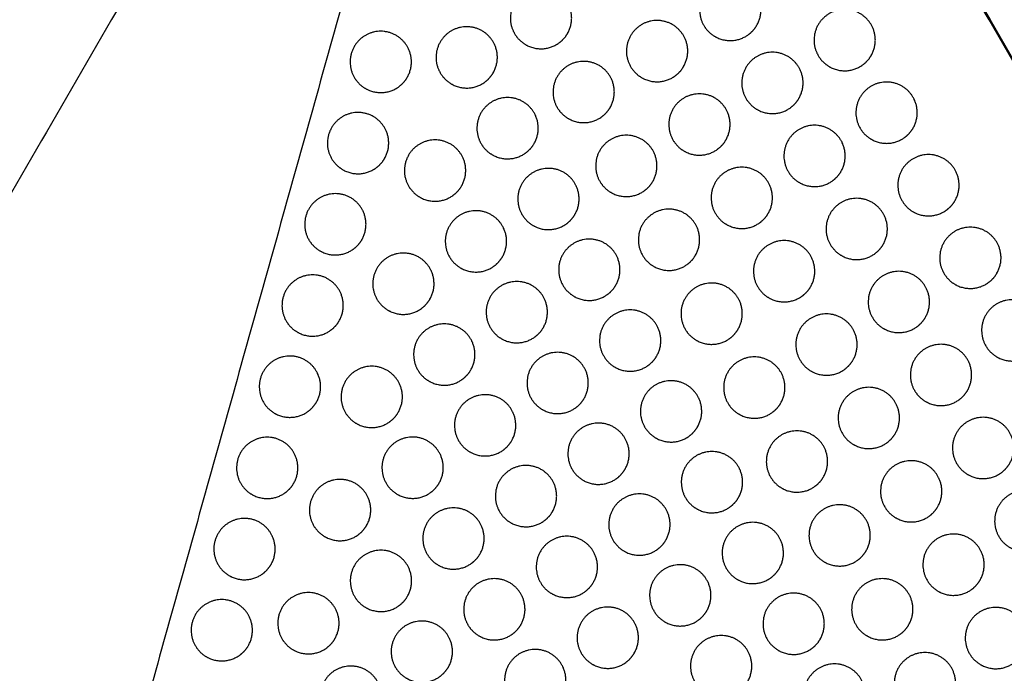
# Model space of a CAD drawing. Header units: millimetres. Extents: x -125 to 375, y 0 to 433.
# Tile 27 of 29: x 198 to 294, y 295 to 359. Entities that reach past the tile are written whole.
import ezdxf

# ---------------------------------------------------------------- set-up
doc = ezdxf.new("R2010")
doc.units = ezdxf.units.MM
doc.layers.add('Make2D$Visible$Curves', color=7, linetype='Continuous', true_color=0x000000)
doc.layers.add('Make2D$Visible$SceneSilhouetteCurves', color=7, linetype='Continuous', lineweight=50, true_color=0x000000)

msp = doc.modelspace()

# ---------------------------------------------------------------- linework, layer by layer
at = {"layer": 'Make2D$Visible$Curves', "color": 18, "lineweight": -3, "true_color": 0x000000}
for points in [[(250, 433.013), (185.501, 367.083), (121.001, 301.152)], [(250, 433.013), (187.5, 324.76), (125, 216.506)], [(250, 433.013), (225.153, 344.189), (200.305, 255.366)]]:
    msp.add_open_spline(points, degree=2, dxfattribs=at)
at = {"layer": 'Make2D$Visible$Curves', "color": 18, "true_color": 0x000000}
msp.add_open_spline([(250, 433.013), (312.5, 324.76), (375, 216.506)], degree=2, dxfattribs=at)
at = {"layer": 'Make2D$Visible$Curves', "color": 18, "lineweight": -3, "true_color": 0x000000}
for points in [[(270.201, 358.041), (269.799, 357.345), (269.103, 356.943), (267.603, 356.077), (266.103, 356.943), (265.407, 357.345), (265.005, 358.041), (263.505, 360.639), (266.103, 362.139), (268.701, 363.639), (270.201, 361.041), (271.067, 359.541), (270.201, 358.041)], [(251.68, 357.239), (251.278, 356.543), (250.582, 356.141), (249.082, 355.275), (247.582, 356.141), (246.886, 356.543), (246.484, 357.239), (244.984, 359.837), (247.582, 361.337), (250.18, 362.837), (251.68, 360.239), (252.546, 358.739), (251.68, 357.239)], [(281.399, 355.086), (280.997, 354.39), (280.301, 353.988), (278.801, 353.122), (277.301, 353.988), (276.605, 354.39), (276.203, 355.086), (274.703, 357.685), (277.301, 359.185), (279.899, 360.685), (281.399, 358.086), (282.265, 356.586), (281.399, 355.086)], [(263.038, 354.007), (262.636, 353.311), (261.94, 352.909), (260.44, 352.043), (258.94, 352.909), (258.244, 353.311), (257.842, 354.007), (256.342, 356.605), (258.94, 358.105), (261.538, 359.605), (263.038, 357.007), (263.904, 355.507), (263.038, 354.007)], [(244.407, 353.396), (244.005, 352.699), (243.309, 352.298), (241.809, 351.431), (240.309, 352.298), (239.613, 352.699), (239.211, 353.396), (237.711, 355.994), (240.309, 357.494), (242.907, 358.994), (244.407, 356.396), (245.273, 354.896), (244.407, 353.396)], [(235.996, 352.951), (235.594, 352.255), (234.898, 351.853), (233.398, 350.987), (231.898, 351.853), (231.202, 352.255), (230.8, 352.951), (229.3, 355.549), (231.898, 357.049), (234.496, 358.549), (235.996, 355.951), (236.862, 354.451), (235.996, 352.951)], [(274.326, 350.897), (273.924, 350.2), (273.228, 349.798), (271.728, 348.932), (270.228, 349.798), (269.532, 350.2), (269.13, 350.897), (267.63, 353.495), (270.228, 354.995), (272.826, 356.495), (274.326, 353.897), (275.192, 352.397), (274.326, 350.897)], [(255.855, 350.008), (255.453, 349.312), (254.757, 348.91), (253.257, 348.044), (251.757, 348.91), (251.061, 349.312), (250.659, 350.008), (249.159, 352.606), (251.757, 354.106), (254.355, 355.606), (255.855, 353.008), (256.721, 351.508), (255.855, 350.008)], [(285.499, 347.985), (285.097, 347.289), (284.401, 346.887), (282.901, 346.021), (281.401, 346.887), (280.705, 347.289), (280.303, 347.985), (278.803, 350.583), (281.401, 352.083), (283.999, 353.583), (285.499, 350.985), (286.365, 349.485), (285.499, 347.985)], [(248.407, 346.467), (248.005, 345.771), (247.309, 345.369), (245.809, 344.503), (244.309, 345.369), (243.613, 345.771), (243.211, 346.467), (241.711, 349.065), (244.309, 350.565), (246.907, 352.065), (248.407, 349.467), (249.273, 347.967), (248.407, 346.467)], [(267.183, 346.828), (266.781, 346.132), (266.085, 345.73), (264.585, 344.864), (263.085, 345.73), (262.389, 346.132), (261.987, 346.828), (260.487, 349.426), (263.085, 350.926), (265.683, 352.426), (267.183, 349.828), (268.049, 348.328), (267.183, 346.828)], [(233.773, 345.006), (233.372, 344.31), (232.675, 343.908), (231.175, 343.042), (229.675, 343.908), (228.979, 344.31), (228.577, 345.006), (227.077, 347.604), (229.675, 349.104), (232.273, 350.604), (233.773, 348.006), (234.639, 346.506), (233.773, 345.006)], [(278.451, 343.752), (278.049, 343.056), (277.353, 342.654), (275.853, 341.788), (274.353, 342.654), (273.657, 343.056), (273.255, 343.752), (271.755, 346.35), (274.353, 347.85), (276.951, 349.35), (278.451, 346.752), (279.317, 345.252), (278.451, 343.752)], [(260.03, 342.776), (259.628, 342.08), (258.932, 341.678), (257.432, 340.812), (255.932, 341.678), (255.236, 342.08), (254.834, 342.776), (253.334, 345.375), (255.932, 346.875), (258.53, 348.375), (260.03, 345.776), (260.896, 344.276), (260.03, 342.776)], [(241.309, 342.321), (240.907, 341.625), (240.211, 341.223), (238.711, 340.357), (237.211, 341.223), (236.515, 341.625), (236.113, 342.321), (234.613, 344.919), (237.211, 346.419), (239.809, 347.919), (241.309, 345.321), (242.175, 343.821), (241.309, 342.321)], [(289.599, 340.884), (289.197, 340.187), (288.501, 339.786), (287.001, 338.92), (285.501, 339.786), (284.805, 340.187), (284.403, 340.884), (282.903, 343.482), (285.501, 344.982), (288.099, 346.482), (289.599, 343.884), (290.465, 342.384), (289.599, 340.884)], [(252.407, 339.539), (252.005, 338.843), (251.309, 338.441), (249.809, 337.575), (248.309, 338.441), (247.613, 338.843), (247.211, 339.539), (245.711, 342.137), (248.309, 343.637), (250.907, 345.137), (252.407, 342.539), (253.273, 341.039), (252.407, 339.539)], [(271.328, 339.648), (270.926, 338.952), (270.23, 338.55), (268.73, 337.684), (267.23, 338.55), (266.534, 338.952), (266.132, 339.648), (264.632, 342.247), (267.23, 343.747), (269.828, 345.247), (271.328, 342.648), (272.194, 341.148), (271.328, 339.648)], [(231.551, 337.061), (231.149, 336.365), (230.453, 335.963), (228.953, 335.097), (227.453, 335.963), (226.757, 336.365), (226.355, 337.061), (224.855, 339.659), (227.453, 341.159), (230.051, 342.659), (231.551, 340.061), (232.417, 338.561), (231.551, 337.061)], [(282.576, 336.607), (282.174, 335.911), (281.478, 335.509), (279.978, 334.643), (278.478, 335.509), (277.782, 335.911), (277.38, 336.607), (275.88, 339.205), (278.478, 340.705), (281.076, 342.205), (282.576, 339.607), (283.442, 338.107), (282.576, 336.607)], [(245.309, 335.393), (244.907, 334.696), (244.211, 334.294), (242.711, 333.428), (241.211, 334.294), (240.515, 334.696), (240.113, 335.393), (238.613, 337.991), (241.211, 339.491), (243.809, 340.991), (245.309, 338.393), (246.175, 336.893), (245.309, 335.393)], [(264.205, 335.545), (263.803, 334.849), (263.107, 334.447), (261.607, 333.581), (260.107, 334.447), (259.411, 334.849), (259.009, 335.545), (257.509, 338.143), (260.107, 339.643), (262.705, 341.143), (264.205, 338.545), (265.071, 337.045), (264.205, 335.545)], [(293.699, 333.782), (293.297, 333.086), (292.601, 332.684), (291.101, 331.818), (289.601, 332.684), (288.905, 333.086), (288.503, 333.782), (287.003, 336.38), (289.601, 337.88), (292.199, 339.38), (293.699, 336.782), (294.565, 335.282), (293.699, 333.782)], [(256.407, 332.611), (256.005, 331.915), (255.309, 331.513), (253.809, 330.647), (252.309, 331.513), (251.613, 331.915), (251.211, 332.611), (249.711, 335.209), (252.309, 336.709), (254.907, 338.209), (256.407, 335.611), (257.273, 334.111), (256.407, 332.611)], [(275.473, 332.469), (275.071, 331.773), (274.375, 331.371), (272.875, 330.505), (271.375, 331.371), (270.679, 331.773), (270.277, 332.469), (268.777, 335.067), (271.375, 336.567), (273.973, 338.067), (275.473, 335.469), (276.339, 333.969), (275.473, 332.469)], [(238.211, 331.246), (237.809, 330.55), (237.113, 330.148), (235.613, 329.282), (234.113, 330.148), (233.417, 330.55), (233.015, 331.246), (231.515, 333.844), (234.113, 335.344), (236.711, 336.844), (238.211, 334.246), (239.077, 332.746), (238.211, 331.246)], [(229.328, 329.116), (228.926, 328.42), (228.23, 328.018), (226.73, 327.152), (225.23, 328.018), (224.534, 328.42), (224.132, 329.116), (222.632, 331.714), (225.23, 333.214), (227.828, 334.714), (229.328, 332.116), (230.194, 330.616), (229.328, 329.116)], [(286.701, 329.462), (286.299, 328.766), (285.603, 328.364), (284.103, 327.498), (282.603, 328.364), (281.907, 328.766), (281.505, 329.462), (280.005, 332.06), (282.603, 333.56), (285.201, 335.06), (286.701, 332.462), (287.567, 330.962), (286.701, 329.462)], [(249.309, 328.464), (248.907, 327.768), (248.211, 327.366), (246.711, 326.5), (245.211, 327.366), (244.515, 327.768), (244.113, 328.464), (242.613, 331.062), (245.211, 332.562), (247.809, 334.062), (249.309, 331.464), (250.175, 329.964), (249.309, 328.464)], [(268.38, 328.314), (267.978, 327.618), (267.282, 327.216), (265.782, 326.35), (264.282, 327.216), (263.586, 327.618), (263.184, 328.314), (261.684, 330.912), (264.282, 332.412), (266.88, 333.912), (268.38, 331.314), (269.246, 329.814), (268.38, 328.314)], [(297.799, 326.681), (297.397, 325.985), (296.701, 325.583), (295.201, 324.717), (293.701, 325.583), (293.005, 325.985), (292.603, 326.681), (291.103, 329.279), (293.701, 330.779), (296.299, 332.279), (297.799, 329.681), (298.665, 328.181), (297.799, 326.681)], [(260.407, 325.683), (260.005, 324.987), (259.309, 324.585), (257.809, 323.719), (256.309, 324.585), (255.613, 324.987), (255.211, 325.683), (253.711, 328.281), (256.309, 329.781), (258.907, 331.281), (260.407, 328.683), (261.273, 327.183), (260.407, 325.683)], [(279.618, 325.29), (279.216, 324.594), (278.52, 324.192), (277.02, 323.326), (275.52, 324.192), (274.824, 324.594), (274.422, 325.29), (272.922, 327.888), (275.52, 329.388), (278.118, 330.888), (279.618, 328.29), (280.484, 326.79), (279.618, 325.29)], [(242.211, 324.318), (241.809, 323.622), (241.113, 323.22), (239.613, 322.354), (238.113, 323.22), (237.417, 323.622), (237.015, 324.318), (235.515, 326.916), (238.113, 328.416), (240.711, 329.916), (242.211, 327.318), (243.077, 325.818), (242.211, 324.318)], [(290.826, 322.318), (290.424, 321.622), (289.728, 321.22), (288.228, 320.354), (286.728, 321.22), (286.032, 321.622), (285.63, 322.318), (284.13, 324.916), (286.728, 326.416), (289.326, 327.916), (290.826, 325.318), (291.692, 323.818), (290.826, 322.318)], [(253.309, 321.536), (252.907, 320.84), (252.211, 320.438), (250.711, 319.572), (249.211, 320.438), (248.515, 320.84), (248.113, 321.536), (246.613, 324.134), (249.211, 325.634), (251.809, 327.134), (253.309, 324.536), (254.175, 323.036), (253.309, 321.536)], [(227.106, 321.171), (226.704, 320.475), (226.008, 320.073), (224.508, 319.207), (223.008, 320.073), (222.312, 320.475), (221.91, 321.171), (220.41, 323.769), (223.008, 325.269), (225.606, 326.769), (227.106, 324.171), (227.972, 322.671), (227.106, 321.171)], [(272.555, 321.083), (272.153, 320.386), (271.457, 319.984), (269.957, 319.118), (268.457, 319.984), (267.761, 320.386), (267.359, 321.083), (265.859, 323.681), (268.457, 325.181), (271.055, 326.681), (272.555, 324.083), (273.421, 322.583), (272.555, 321.083)], [(235.113, 320.171), (234.711, 319.475), (234.015, 319.073), (232.515, 318.207), (231.015, 319.073), (230.319, 319.475), (229.917, 320.171), (228.417, 322.769), (231.015, 324.269), (233.613, 325.769), (235.113, 323.171), (235.979, 321.671), (235.113, 320.171)], [(264.407, 318.755), (264.005, 318.058), (263.309, 317.656), (261.809, 316.79), (260.309, 317.656), (259.613, 318.058), (259.211, 318.755), (257.711, 321.353), (260.309, 322.853), (262.907, 324.353), (264.407, 321.755), (265.273, 320.255), (264.407, 318.755)], [(246.211, 317.39), (245.809, 316.693), (245.113, 316.291), (243.613, 315.425), (242.113, 316.291), (241.417, 316.693), (241.015, 317.39), (239.515, 319.988), (242.113, 321.488), (244.711, 322.988), (246.211, 320.39), (247.077, 318.89), (246.211, 317.39)], [(283.763, 318.11), (283.361, 317.414), (282.665, 317.012), (281.165, 316.146), (279.665, 317.012), (278.969, 317.414), (278.567, 318.11), (277.067, 320.709), (279.665, 322.209), (282.263, 323.709), (283.763, 321.11), (284.629, 319.61), (283.763, 318.11)], [(257.309, 314.608), (256.907, 313.912), (256.211, 313.51), (254.711, 312.644), (253.211, 313.51), (252.515, 313.912), (252.113, 314.608), (250.613, 317.206), (253.211, 318.706), (255.809, 320.206), (257.309, 317.608), (258.175, 316.108), (257.309, 314.608)], [(294.951, 315.173), (294.549, 314.477), (293.853, 314.075), (292.353, 313.209), (290.853, 314.075), (290.157, 314.477), (289.755, 315.173), (288.255, 317.771), (290.853, 319.271), (293.451, 320.771), (294.951, 318.173), (295.817, 316.673), (294.951, 315.173)], [(276.73, 313.851), (276.328, 313.155), (275.632, 312.753), (274.132, 311.887), (272.632, 312.753), (271.936, 313.155), (271.534, 313.851), (270.034, 316.449), (272.632, 317.949), (275.23, 319.449), (276.73, 316.851), (277.596, 315.351), (276.73, 313.851)], [(224.883, 313.226), (224.481, 312.53), (223.785, 312.128), (222.285, 311.262), (220.785, 312.128), (220.089, 312.53), (219.687, 313.226), (218.187, 315.824), (220.785, 317.324), (223.383, 318.824), (224.883, 316.226), (225.749, 314.726), (224.883, 313.226)], [(239.113, 313.243), (238.711, 312.547), (238.015, 312.145), (236.515, 311.279), (235.015, 312.145), (234.319, 312.547), (233.917, 313.243), (232.417, 315.841), (235.015, 317.341), (237.613, 318.841), (239.113, 316.243), (239.979, 314.743), (239.113, 313.243)], [(268.407, 311.826), (268.005, 311.13), (267.309, 310.728), (265.809, 309.862), (264.309, 310.728), (263.613, 311.13), (263.211, 311.826), (261.711, 314.424), (264.309, 315.924), (266.907, 317.424), (268.407, 314.826), (269.273, 313.326), (268.407, 311.826)], [(287.908, 310.931), (287.506, 310.235), (286.81, 309.833), (285.31, 308.967), (283.81, 309.833), (283.114, 310.235), (282.712, 310.931), (281.212, 313.529), (283.81, 315.029), (286.408, 316.529), (287.908, 313.931), (288.774, 312.431), (287.908, 310.931)], [(250.211, 310.461), (249.809, 309.765), (249.113, 309.363), (247.613, 308.497), (246.113, 309.363), (245.417, 309.765), (245.015, 310.461), (243.515, 313.059), (246.113, 314.559), (248.711, 316.059), (250.211, 313.461), (251.077, 311.961), (250.211, 310.461)], [(232.015, 309.096), (231.613, 308.4), (230.917, 307.998), (229.417, 307.132), (227.917, 307.998), (227.221, 308.4), (226.819, 309.096), (225.319, 311.694), (227.917, 313.194), (230.515, 314.694), (232.015, 312.096), (232.881, 310.596), (232.015, 309.096)], [(299.076, 308.028), (298.674, 307.332), (297.978, 306.93), (296.478, 306.064), (294.978, 306.93), (294.282, 307.332), (293.88, 308.028), (292.38, 310.626), (294.978, 312.126), (297.576, 313.626), (299.076, 311.028), (299.942, 309.528), (299.076, 308.028)], [(261.309, 307.68), (260.907, 306.984), (260.211, 306.582), (258.711, 305.716), (257.211, 306.582), (256.515, 306.984), (256.113, 307.68), (254.613, 310.278), (257.211, 311.778), (259.809, 313.278), (261.309, 310.68), (262.175, 309.18), (261.309, 307.68)], [(243.113, 306.315), (242.711, 305.619), (242.015, 305.217), (240.515, 304.351), (239.015, 305.217), (238.319, 305.619), (237.917, 306.315), (236.417, 308.913), (239.015, 310.413), (241.613, 311.913), (243.113, 309.315), (243.979, 307.815), (243.113, 306.315)], [(280.905, 306.62), (280.503, 305.924), (279.807, 305.522), (278.307, 304.656), (276.807, 305.522), (276.111, 305.924), (275.709, 306.62), (274.209, 309.218), (276.807, 310.718), (279.405, 312.218), (280.905, 309.62), (281.771, 308.12), (280.905, 306.62)], [(222.661, 305.281), (222.259, 304.585), (221.563, 304.183), (220.063, 303.317), (218.563, 304.183), (217.867, 304.585), (217.465, 305.281), (215.965, 307.879), (218.563, 309.379), (221.161, 310.879), (222.661, 308.281), (223.527, 306.781), (222.661, 305.281)], [(272.407, 304.898), (272.005, 304.202), (271.309, 303.8), (269.809, 302.934), (268.309, 303.8), (267.613, 304.202), (267.211, 304.898), (265.711, 307.496), (268.309, 308.996), (270.907, 310.496), (272.407, 307.898), (273.273, 306.398), (272.407, 304.898)], [(254.211, 303.533), (253.809, 302.837), (253.113, 302.435), (251.613, 301.569), (250.113, 302.435), (249.417, 302.837), (249.015, 303.533), (247.515, 306.131), (250.113, 307.631), (252.711, 309.131), (254.211, 306.533), (255.077, 305.033), (254.211, 303.533)], [(292.053, 303.752), (291.651, 303.056), (290.955, 302.654), (289.455, 301.788), (287.955, 302.654), (287.259, 303.056), (286.857, 303.752), (285.357, 306.35), (287.955, 307.85), (290.553, 309.35), (292.053, 306.752), (292.919, 305.252), (292.053, 303.752)], [(236.015, 302.168), (235.613, 301.472), (234.917, 301.07), (233.417, 300.204), (231.917, 301.07), (231.221, 301.472), (230.819, 302.168), (229.319, 304.766), (231.917, 306.266), (234.515, 307.766), (236.015, 305.168), (236.881, 303.668), (236.015, 302.168)], [(265.309, 300.752), (264.907, 300.055), (264.211, 299.653), (262.711, 298.787), (261.211, 299.653), (260.515, 300.055), (260.113, 300.752), (258.613, 303.35), (261.211, 304.85), (263.809, 306.35), (265.309, 303.752), (266.175, 302.252), (265.309, 300.752)], [(247.113, 299.386), (246.711, 298.69), (246.015, 298.288), (244.515, 297.422), (243.015, 298.288), (242.319, 298.69), (241.917, 299.386), (240.417, 301.985), (243.015, 303.485), (245.613, 304.985), (247.113, 302.386), (247.979, 300.886), (247.113, 299.386)], [(285.08, 299.389), (284.678, 298.692), (283.982, 298.291), (282.482, 297.425), (280.982, 298.291), (280.286, 298.692), (279.884, 299.389), (278.384, 301.987), (280.982, 303.487), (283.58, 304.987), (285.08, 302.389), (285.946, 300.889), (285.08, 299.389)], [(220.438, 297.336), (220.036, 296.64), (219.34, 296.238), (217.84, 295.372), (216.34, 296.238), (215.644, 296.64), (215.242, 297.336), (213.742, 299.934), (216.34, 301.434), (218.938, 302.934), (220.438, 300.336), (221.304, 298.836), (220.438, 297.336)], [(228.917, 298.021), (228.515, 297.325), (227.819, 296.923), (226.319, 296.057), (224.819, 296.923), (224.122, 297.325), (223.721, 298.021), (222.221, 300.62), (224.819, 302.12), (227.417, 303.62), (228.917, 301.021), (229.783, 299.521), (228.917, 298.021)], [(276.407, 297.97), (276.005, 297.274), (275.309, 296.872), (273.809, 296.006), (272.309, 296.872), (271.613, 297.274), (271.211, 297.97), (269.711, 300.568), (272.309, 302.068), (274.907, 303.568), (276.407, 300.97), (277.273, 299.47), (276.407, 297.97)], [(258.211, 296.605), (257.809, 295.909), (257.113, 295.507), (255.613, 294.641), (254.113, 295.507), (253.417, 295.909), (253.015, 296.605), (251.515, 299.203), (254.113, 300.703), (256.711, 302.203), (258.211, 299.605), (259.077, 298.105), (258.211, 296.605)], [(296.198, 296.572), (295.796, 295.876), (295.1, 295.474), (293.6, 294.608), (292.1, 295.474), (291.404, 295.876), (291.002, 296.572), (289.502, 299.17), (292.1, 300.67), (294.698, 302.17), (296.198, 299.572), (297.064, 298.072), (296.198, 296.572)], [(240.015, 295.24), (239.613, 294.544), (238.917, 294.142), (237.417, 293.276), (235.917, 294.142), (235.221, 294.544), (234.819, 295.24), (233.319, 297.838), (235.917, 299.338), (238.515, 300.838), (240.015, 298.24), (240.881, 296.74), (240.015, 295.24)], [(269.309, 293.823), (268.907, 293.127), (268.211, 292.725), (266.711, 291.859), (265.211, 292.725), (264.515, 293.127), (264.113, 293.823), (262.613, 296.421), (265.211, 297.921), (267.809, 299.421), (269.309, 296.823), (270.175, 295.323), (269.309, 293.823)], [(251.113, 292.458), (250.711, 291.762), (250.015, 291.36), (248.515, 290.494), (247.015, 291.36), (246.319, 291.762), (245.917, 292.458), (244.417, 295.056), (247.015, 296.556), (249.613, 298.056), (251.113, 295.458), (251.979, 293.958), (251.113, 292.458)], [(289.255, 292.157), (288.853, 291.461), (288.157, 291.059), (286.657, 290.193), (285.157, 291.059), (284.461, 291.461), (284.059, 292.157), (282.559, 294.755), (285.157, 296.255), (287.755, 297.755), (289.255, 295.157), (290.121, 293.657), (289.255, 292.157)], [(233.067, 290.833), (232.665, 290.137), (231.969, 289.735), (230.469, 288.869), (228.969, 289.735), (228.272, 290.137), (227.871, 290.833), (226.371, 293.431), (228.969, 294.931), (231.567, 296.431), (233.067, 293.833), (233.933, 292.333), (233.067, 290.833)], [(280.407, 291.042), (280.005, 290.346), (279.309, 289.944), (277.809, 289.078), (276.309, 289.944), (275.613, 290.346), (275.211, 291.042), (273.711, 293.64), (276.309, 295.14), (278.907, 296.64), (280.407, 294.042), (281.273, 292.542), (280.407, 291.042)]]:
    msp.add_rational_spline(points, [0.868347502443, 0.900099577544, 1, 0.807007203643, 0.868347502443, 0.900099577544, 1, 0.707106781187, 1, 0.707106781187, 1, 0.807007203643, 0.868347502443], degree=2, knots=[16.000643, 16.000643, 16.000643, 18.053177, 18.053177, 21.530077, 21.530077, 23.138962, 23.138962, 29.156688, 29.156688, 35.174414, 35.174414, 39.139605, 39.139605, 39.139605], dxfattribs=at)
at = {"layer": 'Make2D$Visible$SceneSilhouetteCurves', "color": 18, "true_color": 0x000000}
msp.add_open_spline([(250, 433.013), (312.5, 324.76), (375, 216.506)], degree=2, dxfattribs=at)

doc.saveas('drawing.dxf')
